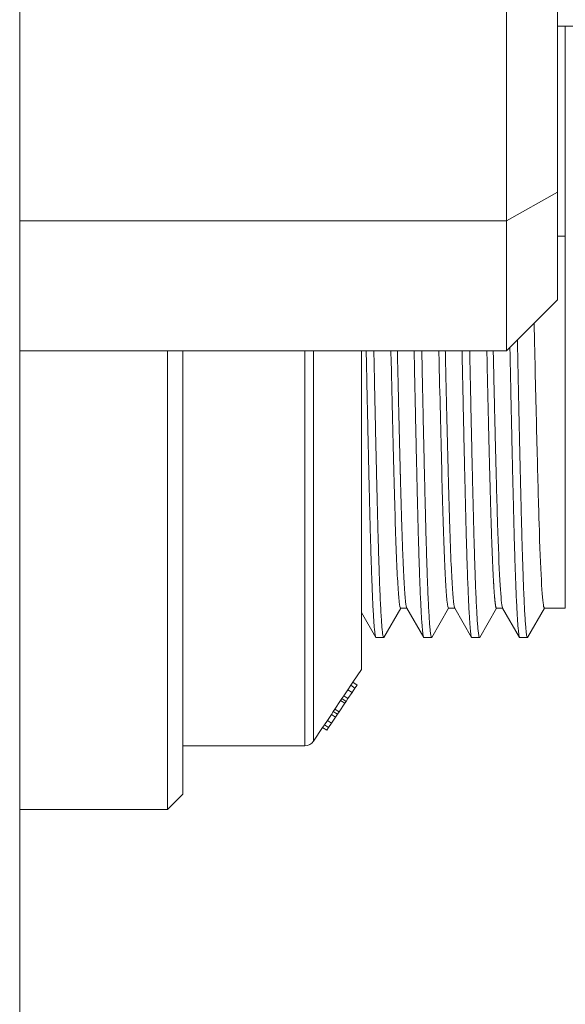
# Model space of a CAD drawing. Extents: x 0 to 283, y -70 to 196.
# Tile 6 of 30: x 141 to 146, y 98 to 108. Entities that reach past the tile are written whole.
import ezdxf

# ---------------------------------------------------------------- set-up
doc = ezdxf.new("R2010")
doc.units = 0
doc.layers.get('DEFPOINTS').update_dxf_attribs({"linetype": 'CONTINUOUS'})
doc.layers.add('VISIBLE', color=255, linetype='CONTINUOUS', lineweight=0)
doc.styles.add('SANSSERIF', font='sanss___.ttf')
doc.dimstyles.get("Standard").update_dxf_attribs({"dimtxt": 0.18, "dimasz": 0.18, "dimexe": 0.18, "dimexo": 0.0625, "dimgap": 0.09, "dimtad": 0, "dimtih": 1, "dimtoh": 1, "dimdec": 1, "dimzin": 0, "dimdsep": 46, "dimtxsty": 'SANSSERIF', "dimcen": 0.09, "dimadec": 0, "dimazin": 0, "dimtfac": 1, "dimtdec": 1, "dimtofl": 0, "dimtmove": 0, "dimatfit": 3, "dimfxl": 1, "dimtolj": 1, "dimtzin": 0, "dimarcsym": 0})

# ---------------------------------------------------------------- blocks, each defined once
blk = doc.blocks.new('*D20')
at = {"layer": 'DEFPOINTS', "color": 0, "transparency": 16777216}
for p in [(153.6021, 105.9507), (140.8021, 89.7007), (140.8021, 61.7723)]:
    blk.add_point(p, dxfattribs=at)
at = {"layer": 'VISIBLE', "color": 0, "lineweight": -2, "transparency": 16777216}
for p, q in [((153.6021, 105.8882), (153.6021, 61.5923)), ((140.8021, 89.6382), (140.8021, 61.5923)), ((143.3021, 61.7723), (143.9057, 61.7723)), ((151.1021, 61.7723), (150.4986, 61.7723))]:
    blk.add_line(p, q, dxfattribs=at)
at = {"layer": 'VISIBLE', "color": 0, "transparency": 16777216}
for points in [[(143.3021, 62.1889), (143.3021, 61.3556), (140.8021, 61.7723)], [(151.1021, 62.1889), (151.1021, 61.3556), (153.6021, 61.7723)]]:
    blk.add_solid(points, dxfattribs=at)
at = {"layer": 'VISIBLE', "color": 0, "transparency": 16777216, "insert": (147.2021, 61.7723), "char_height": 2.5, "attachment_point": 5, "style": 'SANSSERIF'}
blk.add_mtext('\\A1;25.6', dxfattribs=at)

msp = doc.modelspace()

# ---------------------------------------------------------------- linework, layer by layer
at = {"layer": 'VISIBLE'}
for p, q in [((140.8021, 77.7257), (140.8021, 127.9055)), ((145.5771, 114.7007), (145.5771, 106.1031)), ((146.0771, 106.3828), (146.0771, 114.7007)), ((146.0771, 108.0132), (152.2021, 108.0132)), ((146.1521, 105.9507), (146.1521, 108.0132)), ((145.5771, 106.1031), (146.0771, 106.3828)), ((146.0771, 105.3257), (146.0771, 106.3828)), ((140.8021, 106.1031), (145.5771, 106.1031)), ((145.5771, 106.1031), (145.5771, 104.8257)), ((146.0771, 105.9507), (146.1521, 105.9507)), ((146.1521, 102.3007), (146.1521, 105.9507)), ((146.0771, 105.3257), (145.5771, 104.8257)), ((140.8021, 104.8257), (145.5771, 104.8257)), ((142.2521, 104.8257), (142.2521, 100.3257)), ((142.4021, 100.4757), (142.4021, 104.8257)), ((143.5986, 104.8257), (143.5986, 100.9507)), ((143.6818, 104.8257), (143.6818, 100.9952)), ((144.1521, 103.4232), (144.1521, 104.8257)), ((144.4427, 104.8257), (144.4452, 104.7143)), ((144.9127, 104.8257), (144.9152, 104.7143)), ((145.3852, 104.7143), (145.3827, 104.8257)), ((144.1521, 102.8327), (144.1521, 103.4232)), ((144.1521, 102.3506), (144.1521, 102.8327)), ((144.1521, 101.7007), (144.1521, 102.3506)), ((145.9399, 102.3179), (145.9469, 102.3007)), ((144.2936, 102.0151), (144.1521, 102.26)), ((144.5381, 102.3007), (144.3731, 102.0151)), ((144.5369, 102.3007), (144.5986, 102.3007)), ((144.7636, 102.0151), (144.5974, 102.3028)), ((145.0081, 102.3007), (144.8431, 102.0151)), ((145.0069, 102.3007), (145.0686, 102.3007)), ((145.2336, 102.0151), (145.0674, 102.3028)), ((145.4781, 102.3007), (145.3131, 102.0151)), ((145.4769, 102.3007), (145.476, 102.301)), ((145.4769, 102.3007), (145.5386, 102.3007)), ((145.7036, 102.0151), (145.5374, 102.3028)), ((145.9481, 102.3007), (145.7831, 102.0151)), ((145.9469, 102.3007), (146.1521, 102.3007)), ((144.2936, 102.0151), (144.2958, 102.0132)), ((144.3709, 102.0132), (144.2958, 102.0132)), ((144.3731, 102.0151), (144.3709, 102.0132)), ((144.7636, 102.0151), (144.7658, 102.0132)), ((144.8409, 102.0132), (144.7658, 102.0132)), ((144.8431, 102.0151), (144.8409, 102.0132)), ((145.2336, 102.0151), (145.2358, 102.0132)), ((145.3109, 102.0132), (145.2358, 102.0132)), ((145.3131, 102.0151), (145.3109, 102.0132)), ((145.7036, 102.0151), (145.7058, 102.0132)), ((145.7809, 102.0132), (145.7058, 102.0132)), ((145.7831, 102.0151), (145.7809, 102.0132)), ((144.1521, 101.7007), (144.0684, 101.5751)), ((144.0479, 101.5444), (144.0191, 101.5012)), ((144.0684, 101.5751), (144.0479, 101.5444)), ((144.0479, 101.5444), (144.0895, 101.5166)), ((144.0684, 101.5751), (144.11, 101.5474)), ((144.11, 101.5474), (144.0895, 101.5166)), ((144.0191, 101.5012), (143.9797, 101.4421)), ((144.0607, 101.4735), (144.0191, 101.5012)), ((144.0607, 101.4735), (144.0213, 101.4144)), ((144.0895, 101.5166), (144.0607, 101.4735)), ((143.9488, 101.3957), (143.8924, 101.3111)), ((143.9904, 101.368), (143.934, 101.2833)), ((143.9609, 101.4138), (143.9488, 101.3957)), ((143.9488, 101.3957), (143.9904, 101.368)), ((143.9797, 101.4421), (143.9609, 101.4138)), ((143.9609, 101.4138), (144.0025, 101.3861)), ((143.9797, 101.4421), (144.0213, 101.4144)), ((144.0025, 101.3861), (143.9904, 101.368)), ((144.0213, 101.4144), (144.0025, 101.3861)), ((143.8581, 101.2596), (143.8187, 101.2005)), ((143.8769, 101.2878), (143.8581, 101.2596)), ((143.8581, 101.2596), (143.8997, 101.2319)), ((143.8924, 101.3111), (143.8769, 101.2878)), ((143.8769, 101.2878), (143.9185, 101.2601)), ((143.8924, 101.3111), (143.934, 101.2833)), ((143.9185, 101.2601), (143.8997, 101.2319)), ((143.934, 101.2833), (143.9185, 101.2601)), ((143.7897, 101.1571), (143.7728, 101.1317)), ((143.8187, 101.2005), (143.7897, 101.1571)), ((143.7897, 101.1571), (143.8313, 101.1294)), ((143.8187, 101.2005), (143.8603, 101.1728)), ((143.8603, 101.1728), (143.8313, 101.1294)), ((143.8997, 101.2319), (143.8603, 101.1728)), ((143.7728, 101.1317), (143.6818, 100.9952)), ((143.7728, 101.1317), (143.8144, 101.1039)), ((143.8313, 101.1294), (143.8144, 101.1039)), ((143.5986, 100.9507), (142.4021, 100.9507)), ((142.4021, 100.4757), (142.2521, 100.3257)), ((140.8021, 100.3257), (142.2521, 100.3257))]:
    msp.add_line(p, q, dxfattribs=at)
msp.add_arc((143.5986, 101.0507), 0.1, 270, 326.30993, dxfattribs=at)
for centre, major_axis, ratio, start_param, end_param in [((145.8578, 105.9512), (0.0711, -3.6508), 0.007774, -1.334321, -1.277624), ((145.8642, 105.9514), (0.0686, -3.651), 0.009414, -1.27762, -0.980194), ((144.4513, 105.9513), (0.0697, -3.6509), 0.008644, -1.225292, -0.87705), ((144.9213, 105.9513), (0.0697, -3.6509), 0.008644, -1.225292, -0.87705), ((145.8689, 105.9514), (0.0649, -3.6509), 0.010258, -0.980185, -0.689432), ((144.4636, 105.9514), (0.0613, -3.6509), 0.011141, -0.877026, -0.707079), ((144.9336, 105.9514), (0.0613, -3.6509), 0.011141, -0.877026, -0.707079), ((145.5021, 105.9519), (0.0358, -3.6512), 0.017937, -0.833151, -0.688546), ((144.5135, 105.9521), (0.0245, -3.6514), 0.020389, -0.706918, -0.533982), ((144.9835, 105.9521), (0.0245, -3.6514), 0.020389, -0.706918, -0.533982), ((145.5089, 105.9521), (0.0307, -3.6514), 0.019209, -0.688519, -0.392275), ((145.9186, 105.9521), (0.0284, -3.6514), 0.019584, -0.689279, -0.393279), ((144.5058, 105.9521), (0.0309, -3.6515), 0.019224, -0.534018, -0.358967), ((144.569, 105.9521), (0.0307, -3.6515), 0.019249, -0.534059, -0.359013), ((144.9758, 105.9521), (0.0309, -3.6515), 0.019224, -0.534018, -0.358967), ((145.039, 105.9521), (0.0307, -3.6515), 0.019249, -0.534059, -0.359013), ((144.5081, 105.9521), (0.0288, -3.6514), 0.019466, -0.358957, -0.184436), ((144.5712, 105.9521), (0.0287, -3.6514), 0.019484, -0.359003, -0.184454), ((144.9781, 105.9521), (0.0288, -3.6514), 0.019466, -0.358957, -0.184436), ((145.0412, 105.9521), (0.0287, -3.6514), 0.019484, -0.359003, -0.184454), ((145.5102, 105.9521), (0.0296, -3.6514), 0.019414, -0.392271, -0.096002), ((145.919, 105.9521), (0.0279, -3.6514), 0.019523, -0.393279, -0.097304), ((144.5077, 105.952), (0.0292, -3.6513), 0.019424, -0.184439, -0.01305), ((144.5708, 105.952), (0.029, -3.6513), 0.019441, -0.184457, -0.03425), ((144.9777, 105.952), (0.0292, -3.6513), 0.019424, -0.184439, -0.01305), ((145.0408, 105.952), (0.029, -3.6513), 0.019441, -0.184457, -0.03425), ((145.5411, 105.9521), (-0.0013, -3.6514), 0.019759, -0.095834, -0.034086), ((144.5621, 105.952), (-0.0252, -3.6513), 0.019522, -0.012758, 0.000135), ((145.0321, 105.952), (-0.0252, -3.6513), 0.019522, -0.012758, 0.000135), ((145.5411, 105.9521), (-0.0013, -3.6514), 0.019759, -0.034086, -0.027282)]:
    msp.add_ellipse(centre, major_axis=major_axis, ratio=ratio, start_param=start_param, end_param=end_param, dxfattribs=at)
for points, weights, knots in [([(145.7809, 102.0132), (145.7809, 102.0132), (145.7809, 102.0132), (145.7515, 102.0135), (145.7221, 103.1669), (145.7031, 103.9127), (145.6827, 104.9313)], [0.999964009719, 0.999982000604, 1, 0.923879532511, 1, 0.949422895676, 0.966056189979], [0.01136095, 0.01136095, 0.01136095, 0.01136364, 0.01136364, 0.02272727, 0.02272727, 0.03027767, 0.03027767, 0.03027767]), ([(144.1998, 104.8257), (144.2192, 103.8706), (144.2371, 103.1659), (144.2652, 102.0643), (144.2936, 102.0151)], [0.96450197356, 0.952064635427, 1, 0.927028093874, 0.993963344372], [0.69738943, 0.69738943, 0.69738943, 0.70454545, 0.70454545, 0.71543906, 0.71543906, 0.71543906]), ([(144.3709, 102.0132), (144.3709, 102.0132), (144.3709, 102.0132), (144.3415, 102.0135), (144.3121, 103.1669), (144.2942, 103.8713), (144.2749, 104.8257)], [0.999964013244, 0.999982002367, 1, 0.923879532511, 1, 0.952099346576, 0.964483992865], [0.28408822, 0.28408822, 0.28408822, 0.28409091, 0.28409091, 0.29545455, 0.29545455, 0.30260539, 0.30260539, 0.30260539]), ([(144.6698, 104.8257), (144.6892, 103.8706), (144.7071, 103.1659), (144.7352, 102.0643), (144.7636, 102.0151)], [0.96450197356, 0.952064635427, 1, 0.927028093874, 0.993963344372], [0.78829852, 0.78829852, 0.78829852, 0.79545455, 0.79545455, 0.80634815, 0.80634815, 0.80634815]), ([(144.8409, 102.0132), (144.8409, 102.0132), (144.8409, 102.0132), (144.8115, 102.0135), (144.7821, 103.1669), (144.7642, 103.8713), (144.7449, 104.8257)], [0.999964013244, 0.999982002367, 1, 0.923879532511, 1, 0.952099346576, 0.964483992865], [0.19317913, 0.19317913, 0.19317913, 0.19318182, 0.19318182, 0.20454545, 0.20454545, 0.2116963, 0.2116963, 0.2116963]), ([(145.1398, 104.8257), (145.1592, 103.8706), (145.1771, 103.1659), (145.2052, 102.0643), (145.2336, 102.0151)], [0.96450197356, 0.952064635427, 1, 0.927028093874, 0.993963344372], [0.87920761, 0.87920761, 0.87920761, 0.88636364, 0.88636364, 0.89725724, 0.89725724, 0.89725724]), ([(145.3109, 102.0132), (145.3109, 102.0132), (145.3109, 102.0132), (145.2815, 102.0135), (145.2521, 103.1669), (145.2342, 103.8713), (145.2149, 104.8257)], [0.999964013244, 0.999982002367, 1, 0.923879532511, 1, 0.952099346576, 0.964483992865], [0.10227004, 0.10227004, 0.10227004, 0.10227273, 0.10227273, 0.11363636, 0.11363636, 0.12078721, 0.12078721, 0.12078721]), ([(145.6092, 104.8578), (145.6288, 103.8831), (145.6471, 103.1659), (145.6752, 102.0643), (145.7036, 102.0151)], [0.96494210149, 0.95125007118, 1, 0.927028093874, 0.993963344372], [0.9699951, 0.9699951, 0.9699951, 0.97727273, 0.97727273, 0.98816633, 0.98816633, 0.98816633]), ([(145.4238, 103.1754), (145.4209, 103.2697), (145.4181, 103.3725), (145.4149, 103.4894), (145.4115, 103.6164)], [0.985916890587, 0.992148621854, 1, 0.991078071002, 0.984247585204], [0.112464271, 0.112464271, 0.112464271, 0.113636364, 0.113636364, 0.114968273, 0.114968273, 0.114968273])]:
    msp.add_rational_spline(points, weights, degree=2, knots=knots, dxfattribs=at)
for points, knots in [([(144.5596, 102.8088), (144.5575, 102.8604), (144.5555, 102.9132), (144.5536, 102.966), (144.5527, 102.9924), (144.5518, 103.0188), (144.5509, 103.0452), (144.55, 103.0715), (144.5492, 103.0977), (144.5483, 103.1237), (144.5479, 103.1367), (144.5475, 103.1497), (144.5471, 103.1625), (144.5467, 103.1754), (144.5463, 103.1898), (144.5458, 103.2044), (144.5449, 103.2336), (144.5441, 103.2634), (144.5432, 103.2937), (144.5423, 103.3241), (144.5414, 103.3551), (144.5406, 103.3867), (144.5401, 103.4024), (144.5397, 103.4183), (144.5392, 103.4344), (144.5388, 103.4504), (144.5384, 103.4666), (144.5379, 103.483), (144.5375, 103.4993), (144.5371, 103.5157), (144.5366, 103.5323), (144.5364, 103.5406), (144.5362, 103.549), (144.536, 103.5573), (144.5358, 103.5657), (144.5355, 103.5741), (144.5353, 103.5825), (144.5352, 103.5868), (144.5351, 103.591), (144.535, 103.5952), (144.5349, 103.5994), (144.5348, 103.6037), (144.5347, 103.6079), (144.5346, 103.6122), (144.5345, 103.6164), (144.5344, 103.6179), (144.5344, 103.6194), (144.5344, 103.6209), (144.5343, 103.6224), (144.5342, 103.6255), (144.5342, 103.6288), (144.5341, 103.6322), (144.534, 103.6356), (144.5339, 103.6392), (144.5338, 103.6429), (144.5337, 103.6467), (144.5336, 103.6506), (144.5335, 103.6546), (144.5334, 103.6587), (144.5333, 103.663), (144.5332, 103.6674), (144.533, 103.6718), (144.5329, 103.6763), (144.5328, 103.6811), (144.5327, 103.6858), (144.5326, 103.6907), (144.5324, 103.6958), (144.5322, 103.706), (144.5319, 103.7168), (144.5316, 103.7284), (144.5313, 103.7399), (144.531, 103.7522), (144.5306, 103.7651), (144.5303, 103.7781), (144.53, 103.7918), (144.5296, 103.8062), (144.5292, 103.8206), (144.5288, 103.8358), (144.5284, 103.8517), (144.528, 103.8676), (144.5276, 103.8843), (144.5272, 103.9017), (144.5267, 103.9191), (144.5263, 103.9374), (144.5258, 103.9564), (144.5253, 103.9754), (144.5249, 103.9952), (144.5244, 104.0159), (144.5238, 104.0365), (144.5233, 104.0579), (144.5228, 104.0802), (144.5222, 104.1025), (144.5217, 104.1257), (144.5211, 104.1497), (144.5205, 104.1737), (144.5199, 104.1986), (144.5193, 104.2243), (144.5187, 104.2501), (144.5181, 104.2767), (144.5174, 104.3042), (144.5168, 104.3318), (144.5161, 104.3602), (144.5155, 104.3896), (144.5141, 104.4483), (144.5127, 104.5107), (144.5112, 104.577), (144.5104, 104.6101), (144.5096, 104.6442), (144.5089, 104.6792), (144.5081, 104.7142), (144.5075, 104.741), (144.5069, 104.7672), (144.5065, 104.7868), (144.506, 104.8063), (144.5056, 104.8257)], [0.20090036, 0.20090036, 0.20090036, 0.20090036, 0.20197353, 0.20197353, 0.20197353, 0.20251012, 0.20251012, 0.20251012, 0.20304671, 0.20304671, 0.20304671, 0.203315, 0.203315, 0.203315, 0.2035833, 0.2035833, 0.2035833, 0.20411988, 0.20411988, 0.20411988, 0.20465647, 0.20465647, 0.20465647, 0.20492476, 0.20492476, 0.20492476, 0.20519306, 0.20519306, 0.20519306, 0.20546135, 0.20546135, 0.20546135, 0.2055955, 0.2055955, 0.2055955, 0.20572965, 0.20572965, 0.20572965, 0.20579672, 0.20579672, 0.20579672, 0.20586379, 0.20586379, 0.20586379, 0.20593087, 0.20593087, 0.20593087, 0.20599794, 0.20599794, 0.20599794, 0.20613209, 0.20613209, 0.20613209, 0.20626623, 0.20626623, 0.20626623, 0.20640038, 0.20640038, 0.20640038, 0.20653453, 0.20653453, 0.20653453, 0.20666867, 0.20666867, 0.20666867, 0.20680282, 0.20680282, 0.20680282, 0.20707112, 0.20707112, 0.20707112, 0.20733941, 0.20733941, 0.20733941, 0.2076077, 0.2076077, 0.2076077, 0.207876, 0.207876, 0.207876, 0.20814429, 0.20814429, 0.20814429, 0.20841258, 0.20841258, 0.20841258, 0.20868088, 0.20868088, 0.20868088, 0.20894917, 0.20894917, 0.20894917, 0.20921747, 0.20921747, 0.20921747, 0.20948576, 0.20948576, 0.20948576, 0.20975405, 0.20975405, 0.20975405, 0.21002235, 0.21002235, 0.21002235, 0.21055894, 0.21055894, 0.21055894, 0.21082723, 0.21082723, 0.21082723, 0.21109552, 0.21109552, 0.21109552, 0.2112959, 0.2112959, 0.2112959, 0.2112959]), ([(145.0296, 102.8088), (145.0275, 102.8604), (145.0255, 102.9132), (145.0236, 102.966), (145.0227, 102.9924), (145.0218, 103.0188), (145.0209, 103.0452), (145.02, 103.0715), (145.0192, 103.0977), (145.0183, 103.1237), (145.0179, 103.1367), (145.0175, 103.1497), (145.0171, 103.1625), (145.0167, 103.1754), (145.0163, 103.1898), (145.0158, 103.2044), (145.0149, 103.2336), (145.0141, 103.2634), (145.0132, 103.2937), (145.0123, 103.3241), (145.0114, 103.3551), (145.0106, 103.3867), (145.0101, 103.4024), (145.0097, 103.4183), (145.0092, 103.4344), (145.0088, 103.4504), (145.0084, 103.4666), (145.0079, 103.483), (145.0075, 103.4993), (145.0071, 103.5157), (145.0066, 103.5323), (145.0064, 103.5406), (145.0062, 103.549), (145.006, 103.5573), (145.0058, 103.5657), (145.0055, 103.5741), (145.0053, 103.5825), (145.0052, 103.5868), (145.0051, 103.591), (145.005, 103.5952), (145.0049, 103.5994), (145.0048, 103.6037), (145.0047, 103.6079), (145.0046, 103.6122), (145.0045, 103.6164), (145.0044, 103.6179), (145.0044, 103.6194), (145.0044, 103.6209), (145.0043, 103.6224), (145.0042, 103.6255), (145.0042, 103.6288), (145.0041, 103.6322), (145.004, 103.6356), (145.0039, 103.6392), (145.0038, 103.6429), (145.0037, 103.6467), (145.0036, 103.6506), (145.0035, 103.6546), (145.0034, 103.6587), (145.0033, 103.663), (145.0032, 103.6674), (145.003, 103.6718), (145.0029, 103.6763), (145.0028, 103.6811), (145.0027, 103.6858), (145.0026, 103.6907), (145.0024, 103.6958), (145.0022, 103.706), (145.0019, 103.7168), (145.0016, 103.7284), (145.0013, 103.7399), (145.001, 103.7522), (145.0006, 103.7651), (145.0003, 103.7781), (145, 103.7918), (144.9996, 103.8062), (144.9992, 103.8206), (144.9988, 103.8358), (144.9984, 103.8517), (144.998, 103.8676), (144.9976, 103.8843), (144.9972, 103.9017), (144.9967, 103.9191), (144.9963, 103.9374), (144.9958, 103.9564), (144.9953, 103.9754), (144.9949, 103.9952), (144.9944, 104.0159), (144.9938, 104.0365), (144.9933, 104.0579), (144.9928, 104.0802), (144.9922, 104.1025), (144.9917, 104.1257), (144.9911, 104.1497), (144.9905, 104.1737), (144.9899, 104.1986), (144.9893, 104.2243), (144.9887, 104.2501), (144.9881, 104.2767), (144.9874, 104.3042), (144.9868, 104.3318), (144.9861, 104.3602), (144.9855, 104.3896), (144.9841, 104.4483), (144.9827, 104.5107), (144.9812, 104.577), (144.9804, 104.6101), (144.9796, 104.6442), (144.9789, 104.6792), (144.9781, 104.7142), (144.9775, 104.741), (144.9769, 104.7672), (144.9765, 104.7868), (144.976, 104.8063), (144.9756, 104.8257)], [0.10999127, 0.10999127, 0.10999127, 0.10999127, 0.11106444, 0.11106444, 0.11106444, 0.11160103, 0.11160103, 0.11160103, 0.11213762, 0.11213762, 0.11213762, 0.11240591, 0.11240591, 0.11240591, 0.1126742, 0.1126742, 0.1126742, 0.11321079, 0.11321079, 0.11321079, 0.11374738, 0.11374738, 0.11374738, 0.11401567, 0.11401567, 0.11401567, 0.11428397, 0.11428397, 0.11428397, 0.11455226, 0.11455226, 0.11455226, 0.11468641, 0.11468641, 0.11468641, 0.11482056, 0.11482056, 0.11482056, 0.11488763, 0.11488763, 0.11488763, 0.1149547, 0.1149547, 0.1149547, 0.11502178, 0.11502178, 0.11502178, 0.11508885, 0.11508885, 0.11508885, 0.115223, 0.115223, 0.115223, 0.11535714, 0.11535714, 0.11535714, 0.11549129, 0.11549129, 0.11549129, 0.11562544, 0.11562544, 0.11562544, 0.11575958, 0.11575958, 0.11575958, 0.11589373, 0.11589373, 0.11589373, 0.11616202, 0.11616202, 0.11616202, 0.11643032, 0.11643032, 0.11643032, 0.11669861, 0.11669861, 0.11669861, 0.11696691, 0.11696691, 0.11696691, 0.1172352, 0.1172352, 0.1172352, 0.11750349, 0.11750349, 0.11750349, 0.11777179, 0.11777179, 0.11777179, 0.11804008, 0.11804008, 0.11804008, 0.11830838, 0.11830838, 0.11830838, 0.11857667, 0.11857667, 0.11857667, 0.11884496, 0.11884496, 0.11884496, 0.11911326, 0.11911326, 0.11911326, 0.11964984, 0.11964984, 0.11964984, 0.11991814, 0.11991814, 0.11991814, 0.12018643, 0.12018643, 0.12018643, 0.12038681, 0.12038681, 0.12038681, 0.12038681]), ([(145.4777, 103.4958), (145.4773, 103.5097), (145.4769, 103.5254), (145.4764, 103.543), (145.476, 103.5606), (145.4754, 103.5801), (145.4749, 103.6016), (145.4743, 103.623), (145.4737, 103.6465), (145.473, 103.6721), (145.4727, 103.6849), (145.4724, 103.6982), (145.472, 103.7121), (145.4716, 103.726), (145.4713, 103.7404), (145.4709, 103.7553), (145.4701, 103.7852), (145.4693, 103.8173), (145.4684, 103.8518), (145.4676, 103.8862), (145.4667, 103.9216), (145.466, 103.9487), (145.4647, 104.0028), (145.4634, 104.0578), (145.462, 104.1137), (145.4607, 104.1696), (145.4593, 104.2264), (145.458, 104.2839), (145.4566, 104.3415), (145.4553, 104.3998), (145.4539, 104.4589), (145.4526, 104.5179), (145.4512, 104.5777), (145.4498, 104.638), (145.4492, 104.6682), (145.4485, 104.6986), (145.4478, 104.729), (145.4471, 104.7595), (145.4464, 104.7902), (145.4457, 104.8209), (145.4457, 104.8225), (145.4457, 104.8241), (145.4456, 104.8257)], [0.023448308, 0.023448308, 0.023448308, 0.023448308, 0.023828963, 0.023828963, 0.023828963, 0.024209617, 0.024209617, 0.024209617, 0.024590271, 0.024590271, 0.024590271, 0.024780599, 0.024780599, 0.024780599, 0.024970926, 0.024970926, 0.024970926, 0.02535158, 0.02535158, 0.02535158, 0.025732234, 0.025732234, 0.025732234, 0.026493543, 0.026493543, 0.026493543, 0.027254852, 0.027254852, 0.027254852, 0.028016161, 0.028016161, 0.028016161, 0.028777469, 0.028777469, 0.028777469, 0.029158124, 0.029158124, 0.029158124, 0.029538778, 0.029538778, 0.029538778, 0.029558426, 0.029558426, 0.029558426, 0.029558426])]:
    msp.add_open_spline(points, degree=3, knots=knots, dxfattribs=at)
for points, weights in [([(145.4115, 103.6164), (145.3986, 104.1101), (145.3852, 104.7143)], [0.984247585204, 0.958564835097, 0.962450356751]), ([(145.4367, 102.8088), (145.4301, 102.9698), (145.4238, 103.1754)], [0.966682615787, 0.972603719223, 0.985916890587]), ([(145.4501, 102.5332), (145.4434, 102.6457), (145.4367, 102.8088)], [0.962232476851, 0.960761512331, 0.966682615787]), ([(145.4634, 102.3625), (145.4568, 102.421), (145.4501, 102.5332)], [0.97256647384, 0.963703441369, 0.962232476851]), ([(145.476, 102.301), (145.4699, 102.305), (145.4634, 102.3625)], [0.997684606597, 0.981429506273, 0.97256647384])]:
    msp.add_rational_spline(points, weights, degree=2, dxfattribs=at)

# ---------------------------------------------------------------- dimensions: what is measured, and where the dimension line sits
dim = msp.add_linear_dim(base=(140.8021, 61.7723), p1=(153.6021, 105.9507), p2=(140.8021, 89.7007), dimstyle='Standard', override={"dimtxt": 2.5, "dimasz": 2.5, "dimdec": 1, "dimlfac": 2}, dxfattribs=at)
dim.commit()
dim.dimension.update_dxf_attribs({"geometry": '*D20', "text_midpoint": (147.2021, 61.7723)})

doc.saveas('drawing.dxf')
